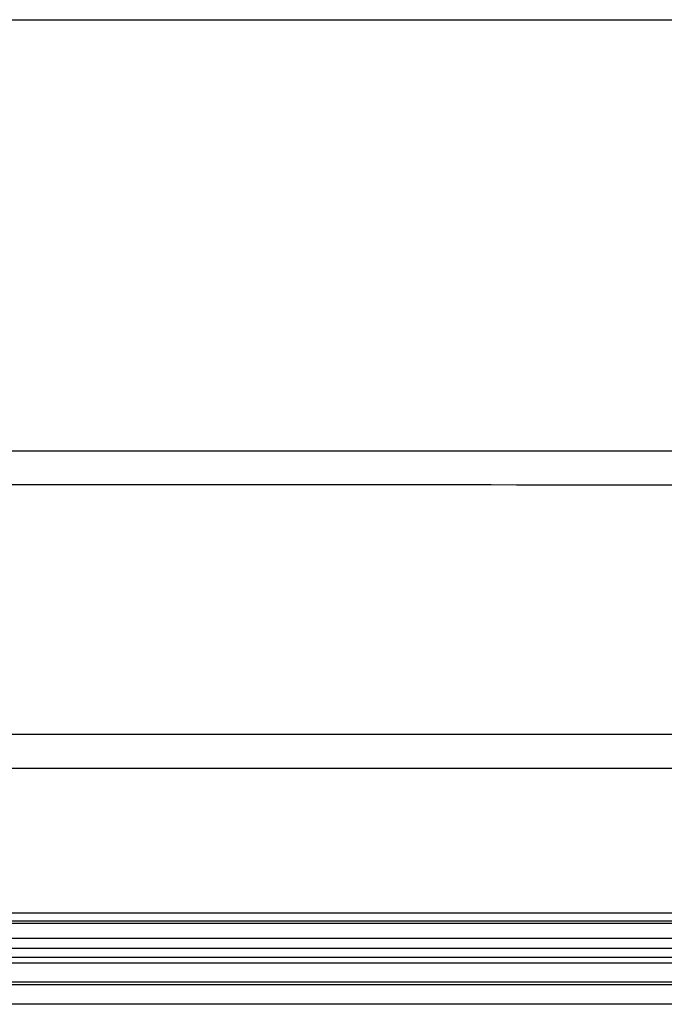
# Model space of a CAD drawing. Extents: x 3 to 428, y 3 to 275.
# Tile 20 of 42: x 115 to 150, y 221 to 275. Entities that reach past the tile are written whole.
import ezdxf

# ---------------------------------------------------------------- set-up
doc = ezdxf.new("R2010")
doc.units = 0
doc.linetypes.add('SLD-SOLID', pattern=[0])
doc.layers.get('0').update_dxf_attribs({"linetype": 'CONTINUOUS'})
doc.layers.add('BORDER', color=7, linetype='SLD-SOLID')

msp = doc.modelspace()

# ---------------------------------------------------------------- linework, layer by layer
at = {"color": 7, "linetype": 'SLD-SOLID'}
for p, q in [((92.829, 235.787), (182.954, 235.787)), ((100.038, 233.912), (175.745, 233.912)), ((190.454, 225.912), (85.329, 225.912)), ((85.329, 225.494), (190.454, 225.494)), ((190.454, 225.33), (85.329, 225.33)), ((85.329, 224.537), (190.454, 224.537)), ((179.874, 223.963), (95.909, 223.963)), ((95.909, 223.478), (179.874, 223.478)), ((97.086, 223.165), (178.697, 223.165)), ((178.692, 222.095), (97.092, 222.095)), ((178.691, 221.954), (97.092, 221.954)), ((190.454, 220.889), (85.329, 220.889)), ((190.454, 220.881), (85.329, 220.881))]:
    msp.add_line(p, q, dxfattribs=at)
msp.add_open_spline([(88.477, 251.412), (96.429, 251.412), (106.341, 251.412), (117.115, 251.412), (120.049, 251.412), (121.137, 251.412), (121.476, 251.412), (121.815, 251.412), (122.141, 251.412), (122.39, 251.412), (122.824, 251.412), (123.475, 251.412), (124.429, 251.412), (125.578, 251.412), (126.939, 251.412), (128.528, 251.412), (130.229, 251.412), (132.041, 251.412), (133.495, 251.412), (134.558, 251.412), (135.196, 251.412), (135.845, 251.412), (136.506, 251.412), (137.218, 251.412), (138.037, 251.412), (140.401, 251.412), (143.986, 251.412), (148.703, 251.412), (153.079, 251.412), (157.362, 251.412), (161.552, 251.412), (165.649, 251.412), (169.58, 251.412), (173.347, 251.412), (176.955, 251.412), (180.48, 251.412), (183.922, 251.412), (186.19, 251.412), (187.31, 251.412)], degree=3, knots=[0, 0, 0, 0, 0.241386, 0.300864, 0.327034, 0.330461, 0.333888, 0.337315, 0.340742, 0.343797, 0.344869, 0.353917, 0.363569, 0.373826, 0.388786, 0.404871, 0.422079, 0.440412, 0.459868, 0.466216, 0.472674, 0.479243, 0.485923, 0.492714, 0.500868, 0.510769, 0.564474, 0.609691, 0.653967, 0.697303, 0.739699, 0.781154, 0.821669, 0.859007, 0.89551, 0.931176, 0.966006, 1, 1, 1, 1], dxfattribs=at)
at = {"color": 8, "linetype": 'SLD-SOLID'}
msp.add_open_spline([(92.829, 249.587), (107.851, 249.573), (137.892, 249.544), (167.934, 249.545), (182.954, 249.546)], degree=3, knots=[0, 0, 0, 0, 0.500032, 1, 1, 1, 1], dxfattribs=at)
at = {"layer": 'BORDER', "color": 7}
msp.add_line((3.496, 275.203), (427.8, 275.203), dxfattribs=at)

doc.saveas('drawing.dxf')
